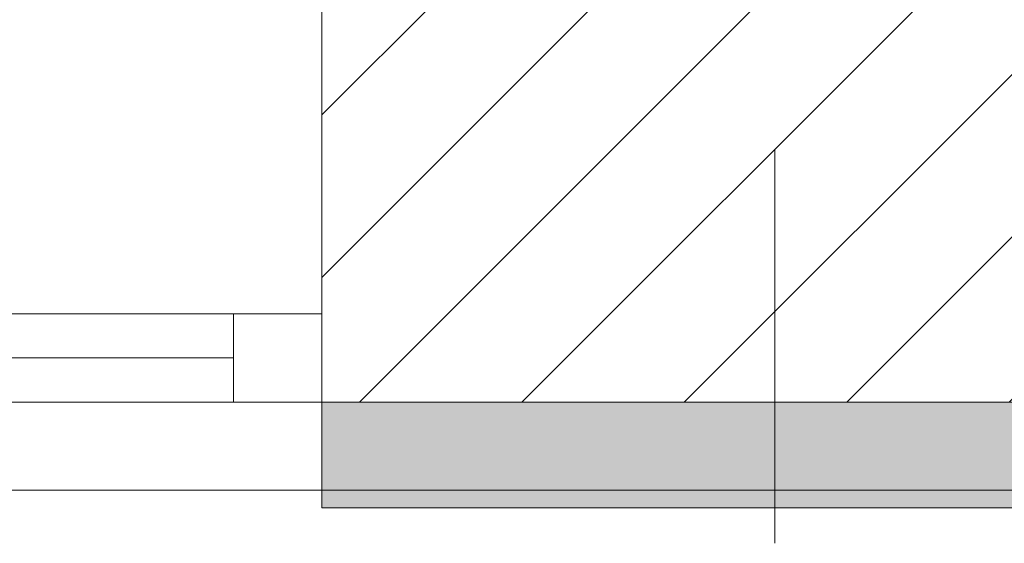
# Model space of a CAD drawing. Header units: millimetres. Extents: x -40968 to 11883, y -17757 to 4746.
# Tile 72 of 227: x -19205 to -18648, y -1719 to -1423. Entities that reach past the tile are written whole.
import ezdxf

# ---------------------------------------------------------------- set-up
doc = ezdxf.new("R2010")
doc.units = ezdxf.units.MM
doc.header["$MEASUREMENT"] = 0
doc.linetypes.add('Wipeout_Contour', pattern=[1000, 0, -1000])
for name, color, linetype in [('10_ESTR_Pilars', 7, 'Continuous'), ('12_FAÇ_Façana', 7, 'Continuous'), ('Ventanas Archicad', 7, 'Continuous')]:
    doc.layers.add(name, color=color, linetype=linetype)
for name, color, linetype, lineweight in [('10_ESTR_Pilars_Pluma_Nº__20', 1, 'Continuous', 5), ('10_ESTR_Pilars_Pluma_Nº__28', 7, 'Continuous', 20), ('10_ESTR_Pilars_Pluma_Nº__42', 8, 'Continuous', 25), ('12_FAÇ_Façana_Pluma_Nº__7', 7, 'Continuous', 5), ('Ventanas Archicad_Pluma_Nº__7', 7, 'Continuous', 5)]:
    doc.layers.add(name, color=color, linetype=linetype, lineweight=lineweight)
for name, color, linetype, lineweight, true_color in [('12_FAÇ_Façana_Pluma_Nº__102', 7, 'Continuous', 5, 0xcccccc), ('12_FAÇ_Façana_Pluma_Nº__43', 7, 'Continuous', 5, 0xa4a4a6), ('Ventanas Archicad_Pluma_Nº__23', 7, 'Continuous', 5, 0xa4a4a6), ('Ventanas Archicad_Pluma_Nº__3', 7, 'Continuous', 5, 0xa4a4a4), ('Ventanas Archicad_Pluma_Nº__43', 7, 'Continuous', 5, 0xa4a4a6)]:
    doc.layers.add(name, color=color, linetype=linetype, lineweight=lineweight, true_color=true_color)

# ---------------------------------------------------------------- blocks, each defined once
blk = doc.blocks.new('Muro_13_1', base_point=(-19033.93, -1193.98))
at = {"layer": '12_FAÇ_Façana_Pluma_Nº__102', "linetype": 'Continuous', "lineweight": 0, "true_color": 0xe5e5e5}
for points in [[(-19033.93, -1688.98), (-18136.43, -1688.98), (-18136.43, -1598.98), (-18521.11, -1598.98), (-18521.11, -1638.98), (-19033.93, -1638.98)], [(-19033.93, -1698.98), (-18136.43, -1698.98), (-18136.43, -1688.98), (-19033.93, -1688.98)]]:
    blk.add_hatch(color=254, dxfattribs=at).paths.add_polyline_path(points)
at = {"layer": '12_FAÇ_Façana_Pluma_Nº__7', "color": 7, "linetype": 'Continuous', "lineweight": 5}
blk.add_line((-19033.93, -1688.98), (-18136.43, -1688.98), dxfattribs=at)
at = {"layer": '12_FAÇ_Façana_Pluma_Nº__7', "color": 7, "linetype": 'Continuous', "lineweight": 5, "flags": 128}
for points in [[(-19033.93, -1638.98), (-19033.93, -1698.98)], [(-19033.93, -1698.98), (-18136.43, -1698.98)]]:
    blk.add_lwpolyline(points, dxfattribs=at)
blk = doc.blocks.new('Ventana Vertical Multi-Faja 27_5')
at = {"layer": 'Ventanas Archicad_Pluma_Nº__23', "color": 253, "linetype": 'Continuous', "lineweight": 5, "true_color": 0xa4a4a6}
for p, q in [((-600, 0), (-550, 0)), ((-550, 0), (-550, -50)), ((-550, -50), (-600, -50))]:
    blk.add_line(p, q, dxfattribs=at)
at = {"layer": 'Ventanas Archicad_Pluma_Nº__3', "color": 253, "linetype": 'Continuous', "lineweight": 5, "true_color": 0xa4a4a4}
for p, q in [((-600, 50), (600, 50)), ((-550, 0), (550, 0)), ((-550, -25), (550, -25)), ((550, -50), (-550, -50))]:
    blk.add_line(p, q, dxfattribs=at)
at = {"layer": 'Ventanas Archicad_Pluma_Nº__43', "color": 253, "linetype": 'Continuous', "lineweight": 5, "true_color": 0xa4a4a6}
blk.add_line((-600, -200), (-600, -175), dxfattribs=at)
at = {"layer": 'Ventanas Archicad_Pluma_Nº__7', "color": 7, "linetype": 'Continuous', "lineweight": 5}
for p, q in [((-600, 50), (-600, 40)), ((-600, 40), (-600, 0)), ((-600, 40), (-600, 0)), ((-600, 0), (-600, -50)), ((-600, 0), (-600, -50)), ((-600, 0), (-600, -50)), ((-600, 0), (-600, -50)), ((-600, -50), (-600, -80)), ((-600, -50), (-600, -80)), ((-600, -80), (-600, -175)), ((-600, -80), (-600, -175)), ((-600, -200), (-600, -420))]:
    blk.add_line(p, q, dxfattribs=at)
blk = doc.blocks.new('Muro_16_1', base_point=(-20233.93, -1208.98))
at = {"layer": '12_FAÇ_Façana', "linetype": 'Continuous', "lineweight": 0, "true_color": 0x000000}
h = blk.add_hatch(dxfattribs=at)
h.set_pattern_fill('Yeso_0001', color=18, style=0, pattern_type=2)
h.set_pattern_definition([(0, (0, 0), (0, 75), [0, -75])])
h.paths.add_polyline_path([(-19033.93, -1438.98), (-19033.93, -1463.98), (-18913.93, -1463.98), (-18913.93, -1438.98)])
at = {"layer": '12_FAÇ_Façana_Pluma_Nº__102', "linetype": 'Continuous', "lineweight": 0, "true_color": 0xe5e5e5}
blk.add_hatch(color=254, dxfattribs=at).paths.add_polyline_path([(-18913.93, -1558.98), (-18913.93, -1463.98), (-19033.93, -1463.98), (-19033.93, -1678.98)])
at = {"layer": '12_FAÇ_Façana_Pluma_Nº__43', "color": 253, "linetype": 'Continuous', "lineweight": 5, "true_color": 0xa4a4a6}
for p, q in [((-19033.93, -1438.98), (-19033.93, -1463.98)), ((-18913.93, -1438.98), (-19033.93, -1438.98)), ((-18913.93, -1463.98), (-18913.93, -1438.98)), ((-19033.93, -1463.98), (-18913.93, -1463.98))]:
    blk.add_line(p, q, dxfattribs=at)
at = {"layer": '12_FAÇ_Façana_Pluma_Nº__7', "color": 7, "linetype": 'Continuous', "lineweight": 5}
for p, q in [((-19033.93, -1438.98), (-19033.93, -1218.98)), ((-19033.93, -1558.98), (-19033.93, -1463.98)), ((-19033.93, -1558.98), (-19033.93, -1463.98)), ((-18913.93, -1558.98), (-18913.93, -1463.98)), ((-19033.93, -1588.98), (-19033.93, -1558.98)), ((-19033.93, -1588.98), (-19033.93, -1558.98)), ((-19033.93, -1638.98), (-19033.93, -1588.98)), ((-19033.93, -1638.98), (-19033.93, -1588.98)), ((-19033.93, -1678.98), (-19033.93, -1638.98)), ((-19033.93, -1678.98), (-19033.93, -1638.98)), ((-19033.93, -1688.98), (-19033.93, -1678.98))]:
    blk.add_line(p, q, dxfattribs=at)
at = {"layer": 'Ventanas Archicad', "color": 253, "linetype": 'Continuous', "lineweight": 5, "true_color": 0xa4a4a6, "zscale": 1000, "rotation": 180}
blk.add_blockref('Ventana Vertical Multi-Faja 27_5', (-19633.93, -1638.98), dxfattribs=at)
blk = doc.blocks.new('Pilar_2_1', base_point=(-18777.52, -1416.48))
at = {"color": 254, "linetype": 'Wipeout_Contour', "lineweight": 0, "ltscale": 75328.745035}
blk.add_wipeout([(-19033.93, -1638.98), (-18521.11, -1638.98), (-18521.11, -1193.98), (-19033.93, -1193.98)], dxfattribs=at).dxf.layer = '10_ESTR_Pilars'
at = {"layer": '10_ESTR_Pilars_Pluma_Nº__42', "linetype": 'Continuous', "lineweight": 25}
h = blk.add_hatch(dxfattribs=at)
h.set_pattern_fill('00_GCT_trama_45º_e1_400__05', color=8, style=0, pattern_type=2)
h.set_pattern_definition([(45, (0, 0), (-45.96194, 45.96194), [])])
h.paths.add_polyline_path([(-19033.93, -1638.98), (-18521.11, -1638.98), (-18521.11, -1193.98), (-19033.93, -1193.98)])
at = {"layer": '10_ESTR_Pilars_Pluma_Nº__20', "color": 1, "linetype": 'Continuous', "lineweight": 5}
blk.add_line((-18777.52, -1496.48), (-18777.52, -1718.98), dxfattribs=at)
at = {"layer": '10_ESTR_Pilars_Pluma_Nº__28', "color": 7, "linetype": 'Continuous', "lineweight": 20, "flags": 128}
blk.add_lwpolyline([(-19033.93, -1638.98), (-18521.11, -1638.98), (-18521.11, -1193.98), (-19033.93, -1193.98)], close=True, dxfattribs=at)

msp = doc.modelspace()

# ---------------------------------------------------------------- block references
at = {"layer": '12_FAÇ_Façana', "color": 7, "lineweight": 20}
for name, p in [('Muro_13_1', (-19033.931, -1193.976)), ('Muro_16_1', (-20233.931, -1208.976))]:
    msp.add_blockref(name, p, dxfattribs=at)

# ---------------------------------------------------------------- next in the draw order: block references
at = {"layer": '10_ESTR_Pilars', "color": 7, "lineweight": 20}
msp.add_blockref('Pilar_2_1', (-18777.52, -1416.476), dxfattribs=at)

doc.saveas('drawing.dxf')
